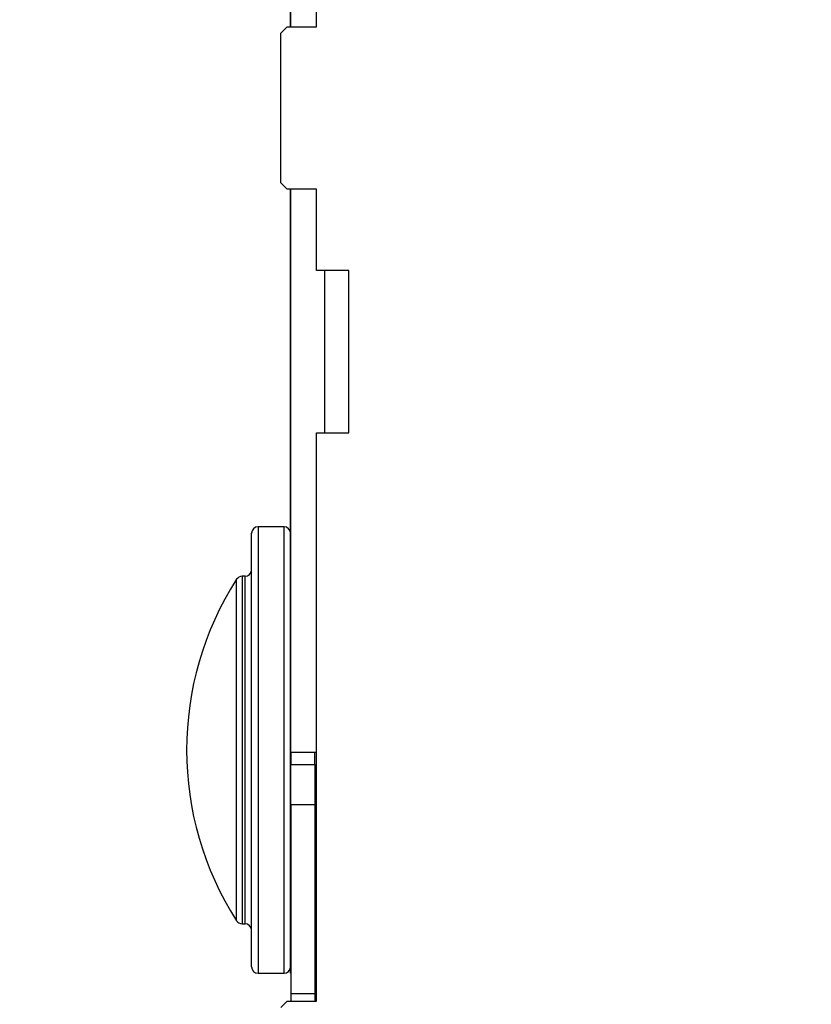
# Model space of a CAD drawing. Header units: inches. Extents: x 5 to 165, y 3 to 108.
# Tile 81 of 139: x 129.84 to 132.28, y 35.63 to 38.66. Entities that reach past the tile are written whole.
import ezdxf

# ---------------------------------------------------------------- set-up
doc = ezdxf.new("R2010")
doc.units = ezdxf.units.IN
doc.header["$LTSCALE"] = 10
doc.header["$MEASUREMENT"] = 0
doc.styles.add('SLDTEXTSTYLE0', font='TXT', dxfattribs={"width": 0.75})
doc.dimstyles.new('SLDDIMSTYLE3', dxfattribs={"dimtxt": 1.377953, "dimasz": 1.56, "dimexe": 0, "dimexo": 0.0625, "dimgap": 0.344488, "dimtad": 0, "dimtih": 1, "dimtoh": 1, "dimrnd": 1e-09, "dimzin": 12, "dimdsep": 46, "dimtxsty": 'SLDTEXTSTYLE0', "dimsah": 1, "dimcen": 0.09, "dimadec": 0, "dimazin": 3, "dimtfac": 1, "dimtofl": 0, "dimtmove": 0, "dimatfit": 3, "dimfxl": 1, "dimfrac": 2, "dimtolj": 1, "dimtzin": 12, "dimarcsym": 0})

# ---------------------------------------------------------------- blocks, each defined once
blk = doc.blocks.new('_D_9')
at = {"color": 1, "linetype": 'Continuous', "lineweight": 18}
for p, q in [((137.1954, 54.4413), (123.2985, 54.4413)), ((124.5485, 54.4413), (124.5485, 47.3277)), ((121.7486, 44.8392), (121.3287, 44.8392)), ((121.3287, 44.8392), (121.3287, 42.6517)), ((127.3484, 44.8392), (127.7683, 44.8392)), ((127.7683, 44.8392), (127.7683, 42.6517)), ((121.3287, 42.6517), (121.7486, 42.6517)), ((127.7683, 42.6517), (127.3484, 42.6517)), ((124.5485, 33.9499), (124.5485, 42.3718)), ((137.0954, 33.9499), (123.2985, 33.9499))]:
    blk.add_line(p, q, dxfattribs=at)
for points in [[(124.5485, 54.4413), (124.2885, 52.8813), (124.8085, 52.8813)], [(124.5485, 33.9499), (124.8085, 35.5099), (124.2885, 35.5099)]]:
    blk.add_solid(points, dxfattribs=at)
at = {"color": 1, "linetype": 'Continuous', "lineweight": 18, "char_height": 1.37795, "attachment_point": 1, "style": 'SLDTEXTSTYLE0'}
for s, insert in [('20.49', (122.2577, 46.8954)), ('520.48', (121.7486, 44.428))]:
    blk.add_mtext(s, dxfattribs=dict(at, insert=insert))

msp = doc.modelspace()

# ---------------------------------------------------------------- linework, layer by layer
at = {"color": 7, "linetype": 'Continuous', "lineweight": 25}
for p, q in [((130.678442, 38.638265), (130.678442, 42.381935)), ((130.757442, 38.638265), (130.757442, 41.736931)), ((130.677442, 38.638265), (130.677442, 39.553739)), ((130.667442, 38.638265), (130.647442, 38.618265)), ((130.667442, 38.638265), (130.757442, 38.638265)), ((130.647442, 38.158265), (130.647442, 38.618265)), ((130.647442, 38.158265), (130.667442, 38.138265)), ((130.757442, 38.138265), (130.667442, 38.138265)), ((130.677442, 38.038611), (130.677442, 38.138265)), ((130.678442, 36.404105), (130.678442, 38.138265)), ((130.757442, 37.888265), (130.757442, 38.138265)), ((130.678442, 38.038611), (130.677442, 38.038611)), ((130.677442, 37.503766), (130.677442, 38.038611)), ((130.857442, 37.888265), (130.757442, 37.888265)), ((130.857442, 37.388265), (130.857442, 37.888265)), ((130.678442, 37.503766), (130.677442, 37.503766)), ((130.677442, 37.123766), (130.677442, 37.503766)), ((130.757442, 35.638265), (130.757442, 37.388265)), ((130.757442, 37.388265), (130.857442, 37.388265)), ((130.677442, 37.123766), (130.678442, 37.123766)), ((130.677442, 36.566838), (130.677442, 37.123766)), ((130.657442, 37.098765), (130.577442, 37.098765)), ((130.557442, 35.743765), (130.557442, 37.078765)), ((130.537442, 36.946265), (130.528306, 36.946265)), ((130.677442, 36.511265), (130.677442, 36.566838)), ((130.678442, 36.566838), (130.677442, 36.566838)), ((130.677442, 36.511265), (130.678442, 36.511265)), ((130.677442, 35.723765), (130.677442, 36.511265)), ((130.757442, 36.404105), (130.678442, 36.404105)), ((130.678442, 36.404105), (130.678442, 36.367105)), ((130.752442, 36.367105), (130.752442, 36.404105)), ((130.678442, 36.242105), (130.678442, 36.367105)), ((130.678442, 36.367105), (130.752442, 36.367105)), ((130.752442, 36.367105), (130.752442, 36.242105)), ((130.678442, 36.242105), (130.678442, 35.661265)), ((130.752442, 36.242105), (130.678442, 36.242105)), ((130.752442, 36.242105), (130.752442, 35.661265)), ((130.528306, 35.876265), (130.537442, 35.876265)), ((130.577442, 35.723765), (130.657442, 35.723765)), ((130.677442, 35.723765), (130.678442, 35.723765)), ((130.678442, 35.661265), (130.752442, 35.661265)), ((130.678442, 35.661265), (130.678442, 35.638265)), ((130.752442, 35.661265), (130.752442, 35.638265)), ((130.667442, 35.638265), (130.647442, 35.618265)), ((130.667442, 35.638265), (130.757442, 35.638265))]:
    msp.add_line(p, q, dxfattribs=at)
at = {"color": 8, "linetype": 'Continuous', "lineweight": 25}
for p, q in [((130.782442, 37.888265), (130.782442, 37.388265)), ((130.577442, 37.098765), (130.577442, 35.723765)), ((130.657442, 36.249542), (130.657442, 37.098765)), ((130.511467, 35.885473), (130.511467, 36.937056)), ((130.528306, 36.946265), (130.528306, 35.876265)), ((130.537442, 35.876265), (130.537442, 36.946265)), ((130.657442, 35.723765), (130.657442, 36.249542))]:
    msp.add_line(p, q, dxfattribs=at)
at = {"color": 7, "linetype": 'Continuous', "lineweight": 25}
for centre, radius, start, end in [((130.577442, 37.078765), 0.02, 90, 180), ((130.657442, 37.078765), 0.02, 0, 90), ((130.537442, 36.966265), 0.02, 270, 0), ((131.331895, 36.411265), 0.974453, 147.34522, 212.65478), ((130.528306, 36.926265), 0.02, 90, 147.34522), ((130.528306, 35.896265), 0.02, 212.65478, 270), ((130.537442, 35.856265), 0.02, 360, 90), ((130.577442, 35.743765), 0.02, 180, 270), ((130.657442, 35.743765), 0.02, 270, 360)]:
    msp.add_arc(centre, radius, start, end, dxfattribs=at)

# ---------------------------------------------------------------- dimensions: what is measured, and where the dimension line sits
at = {"color": 1, "linetype": 'Continuous', "lineweight": 18}
dim = msp.add_linear_dim(base=(124.548499, 54.441265), p1=(137.595426, 33.949857), p2=(137.695426, 54.441265), angle=90, dimstyle='SLDDIMSTYLE3', dxfattribs=at)
dim.commit()
dim.dimension.update_dxf_attribs({"geometry": '_D_9', "text_midpoint": (124.548499, 44.849743), "dimtype": 160})

doc.saveas('drawing.dxf')
